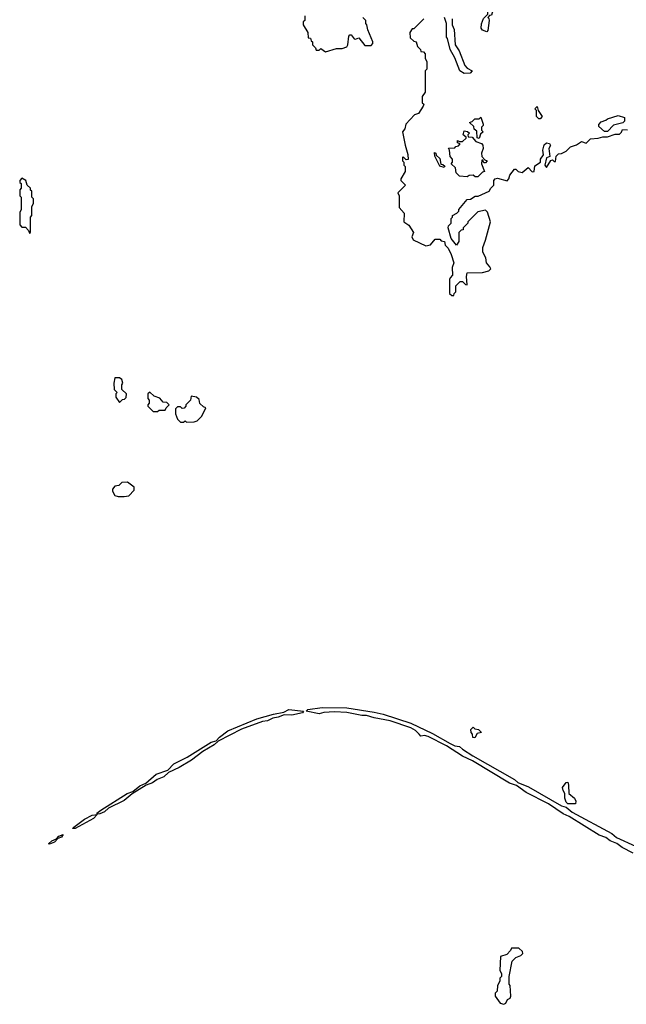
# Model space of a CAD drawing. Extents: x 2528705 to 2678277, y 911730 to 1023331.
# Tile 20 of 241: x 2544900 to 2548879, y 943832 to 950290. Entities that reach past the tile are written whole.
import ezdxf

# ---------------------------------------------------------------- set-up
doc = ezdxf.new("R2010")
doc.units = 0

msp = doc.modelspace()

# ---------------------------------------------------------------- linework, layer by layer
at = {"layer": '0CON20XD'}
for points in [[(2547965, 950210), (2547935, 950220), (2547927.5, 950235), (2547928.3, 950261.7), (2547943, 950297), (2547970, 950325), (2547970, 950355), (2548005, 950390), (2548015, 950390), (2548020, 950385), (2548010, 950375), (2547995, 950320), (2547981.7, 950318.3), (2547970, 950305), (2547978.3, 950298.3), (2547980, 950285), (2547971.7, 950218.3), (2547965, 950210)], [(2546770, 950315), (2546770, 950285), (2546760, 950275), (2546760, 950255), (2546790, 950205), (2546791.7, 950171.7), (2546808.3, 950168.3), (2546811.7, 950151.7), (2546820, 950145), (2546820, 950125), (2546840, 950105), (2546845, 950090), (2546865, 950090), (2546875, 950100), (2546905, 950080), (2546978.3, 950101.7), (2547015, 950100), (2547045, 950112.5), (2547052.5, 950125), (2547058.3, 950181.7), (2547065, 950190), (2547075, 950190), (2547093.6, 950163.6), (2547101.7, 950161.7), (2547125, 950170), (2547165, 950120), (2547205, 950120), (2547217, 950133), (2547217.5, 950145), (2547183, 950223), (2547177, 950257), (2547170, 950265), (2547170, 950285), (2547150, 950305)], [(2547550, 950295), (2547485, 950230), (2547475, 950230), (2547460, 950205), (2547461.7, 950171.7), (2547485, 950150), (2547500, 950145), (2547510, 950115), (2547530, 950095), (2547531.7, 950081.7), (2547548.3, 950078.3), (2547560, 950065), (2547560, 950035), (2547570, 950015), (2547570, 949965), (2547560, 949955), (2547560, 949815), (2547540, 949785), (2547540, 949745), (2547550, 949735), (2547547, 949723), (2547516.4, 949673.6), (2547490, 949665), (2547432.5, 949605), (2547427, 949573), (2547410, 949555), (2547427.5, 949467.5), (2547446.2, 949405), (2547447.5, 949372.5), (2547435, 949370), (2547415, 949390), (2547410, 949385), (2547410, 949365), (2547420, 949355), (2547420, 949335), (2547427.5, 949327.5), (2547427.5, 949295), (2547400, 949245), (2547400, 949235), (2547430, 949205), (2547380, 949155), (2547390, 949135), (2547388.3, 949058.3), (2547421.7, 949021.7), (2547420, 948965), (2547453, 948943), (2547482.5, 948895), (2547473.3, 948865), (2547480, 948845), (2547565, 948807.5), (2547595, 948812.5), (2547625, 948850), (2547655, 948850), (2547665, 948840), (2547686.1, 948836.1), (2547691.7, 948811.7), (2547710.7, 948790.7), (2547729.5, 948749.5), (2547746.7, 948695), (2547737.5, 948665), (2547740, 948615), (2547723, 948597), (2547720, 948585), (2547720, 948495), (2547735, 948480), (2547748.3, 948481.7), (2547750, 948495), (2547760, 948505), (2547760, 948545), (2547788.3, 948571.7), (2547805, 948572.5), (2547825, 948552.5), (2547835, 948550), (2547830, 948605), (2547835, 948630), (2547935, 948632.5), (2547977, 948643), (2547990, 948655), (2547985, 948670), (2547962.5, 948695), (2547957, 948727), (2547937.5, 948765), (2547937.5, 948795), (2547956.4, 948843.6), (2547987.5, 948965), (2547968.3, 949028.3), (2547955, 949040), (2547905, 949030), (2547840, 948965), (2547840, 948955), (2547810, 948925), (2547808.3, 948911.7), (2547795, 948910), (2547780, 948895), (2547780, 948835), (2547765, 948810), (2547730, 948855), (2547710, 948925), (2547712.5, 948937.5), (2547730, 948955), (2547730, 948985), (2547740, 948995), (2547740, 949005), (2547768.3, 949021.7), (2547780, 949035), (2547780, 949045), (2547835, 949110), (2547857, 949113), (2547888.3, 949131.7), (2547907, 949133), (2547980, 949165), (2547990, 949185), (2548010, 949205), (2548010, 949235), (2548020, 949245), (2548035, 949250), (2548097, 949233), (2548107.5, 949245), (2548115, 949270), (2548145, 949310), (2548155, 949310), (2548170, 949295), (2548195, 949287.5), (2548235, 949320), (2548261.7, 949291.7), (2548275, 949293.8), (2548279.2, 949330.8), (2548315.7, 949354.3), (2548316.5, 949375), (2548335.8, 949404.2), (2548332, 949435), (2548340.7, 949469.3), (2548355, 949482.5), (2548375, 949477.5), (2548382.5, 949465), (2548370, 949445), (2548377, 949393), (2548355, 949383.3), (2548343.9, 949336.1), (2548355, 949320), (2548383.6, 949366.4), (2548395, 949370), (2548405, 949360), (2548415, 949360), (2548420, 949395), (2548435, 949410), (2548455, 949412.5), (2548485, 949427.5), (2548513, 949457), (2548551.7, 949468.3), (2548585, 949490), (2548615, 949480), (2548645, 949507.5), (2548695, 949512.5), (2548725, 949522.5), (2548755, 949522.5), (2548805, 949540), (2548835, 949540), (2548848.3, 949551.7), (2548855, 949570), (2548887, 949567)], [(2547815, 949937.5), (2547787.5, 949955), (2547755, 950040), (2547723.3, 950095), (2547707, 950167), (2547700, 950175), (2547700, 950265), (2547687.5, 950305)], [(2547737.5, 950295), (2547737.5, 950255), (2547750, 950225), (2547757.5, 950125), (2547782.5, 950085), (2547819.3, 949989.3), (2547835, 949972.5), (2547867.5, 949955), (2547855, 949940), (2547815, 949937.5)], [(2548315, 949640), (2548305, 949640), (2548290, 949655), (2548290, 949695), (2548280, 949705), (2548295, 949720), (2548300, 949695), (2548327.5, 949655), (2548315, 949640)], [(2547915, 949510), (2547900, 949515), (2547898.3, 949558.3), (2547881.7, 949571.7), (2547878.3, 949588.3), (2547850, 949615), (2547868.3, 949621.7), (2547885, 949640), (2547915, 949640), (2547925, 949650), (2547940, 949605), (2547940, 949595), (2547930, 949585), (2547930, 949565), (2547940, 949555), (2547921.7, 949538.3), (2547915, 949510)], [(2548735, 949556.2), (2548700, 949590), (2548698.3, 949601.7), (2548715, 949620), (2548745, 949630), (2548755, 949640), (2548825, 949662.5), (2548868.3, 949648.3), (2548867.5, 949625), (2548856.4, 949613.6), (2548795, 949597.5), (2548755, 949556.7), (2548735, 949556.2)], [(2547888.3, 949258.3), (2547875, 949270), (2547848.3, 949268.3), (2547835, 949260), (2547785, 949262.5), (2547762.5, 949285), (2547758.3, 949318.3), (2547730, 949345), (2547740, 949355), (2547740, 949375), (2547723, 949393), (2547720, 949435), (2547713, 949447), (2547755, 949450), (2547761.7, 949458.3), (2547778.3, 949461.7), (2547790, 949475), (2547771.7, 949481.7), (2547771.7, 949498.3), (2547785, 949490), (2547805, 949490), (2547828.3, 949511.7), (2547828.3, 949518.3), (2547810, 949535), (2547815, 949560), (2547837, 949557), (2547850, 949545), (2547840, 949535), (2547841.7, 949521.7), (2547868.3, 949518.3), (2547891.7, 949491.7), (2547928.3, 949478.3), (2547937, 949467), (2547940, 949445), (2547930, 949415), (2547932.5, 949392.5), (2547951.7, 949371.7), (2547967.5, 949365), (2547955, 949350), (2547945, 949350), (2547938.3, 949368.3), (2547931.7, 949368.3), (2547930, 949345), (2547950, 949295), (2547935, 949290), (2547905, 949260), (2547888.3, 949258.3)], [(2547685, 949320), (2547655, 949330), (2547622.5, 949395), (2547621.7, 949418.3), (2547630, 949415), (2547631.7, 949401.7), (2547655, 949380), (2547661.7, 949341.7), (2547675, 949340), (2547688.3, 949328.3), (2547685, 949320)], [(2544965, 948890), (2544970, 948895), (2544970, 948995), (2544980, 949005), (2544980, 949065), (2544990, 949085), (2544990, 949115), (2544980, 949125), (2544980, 949165), (2544971.7, 949171.7), (2544970, 949185), (2544950, 949205), (2544940, 949235), (2544915, 949250), (2544900, 949235), (2544901.7, 949221.7), (2544910, 949215), (2544910, 949185), (2544900, 949175), (2544900, 949135), (2544910, 949125), (2544910, 949045), (2544900, 949025), (2544900, 948945), (2544915, 948930), (2544938.3, 948928.3), (2544958.3, 948908.3), (2544965, 948890)], [(2545555, 947780), (2545575, 947800), (2545588.3, 947801.7), (2545598.3, 947811.7), (2545600, 947835), (2545570, 947865), (2545570, 947895), (2545577.5, 947905), (2545570, 947930), (2545555, 947940), (2545525, 947940), (2545517.5, 947905), (2545520, 947865), (2545540, 947845), (2545530, 947835), (2545530, 947815), (2545555, 947780)], [(2545805, 947720), (2545815, 947730), (2545855, 947730), (2545860, 947745), (2545880, 947765), (2545865, 947780), (2545841.7, 947781.7), (2545818.3, 947808.3), (2545781.7, 947821.7), (2545753, 947847), (2545740, 947835), (2545740, 947805), (2545750, 947795), (2545750, 947775), (2545740, 947765), (2545740, 947755), (2545775, 947720), (2545805, 947720)], [(2545995, 947650), (2546045, 947652.5), (2546065, 947660), (2546095, 947690), (2546120, 947745), (2546105, 947750), (2546081.7, 947771.7), (2546078.3, 947798.3), (2546060, 947815), (2546025, 947820), (2546020, 947795), (2545990, 947765), (2545990, 947755), (2545978.3, 947741.7), (2545965, 947740), (2545955, 947750), (2545935, 947750), (2545921.7, 947738.3), (2545922.5, 947705), (2545935, 947670), (2545955, 947650), (2545975, 947650), (2545985, 947660), (2545995, 947650)], [(2545545, 947162.5), (2545585, 947163.3), (2545615, 947167.5), (2545650, 947205), (2545650, 947225), (2545606.4, 947256.4), (2545570, 947255), (2545550, 947235), (2545525, 947230), (2545508.3, 947211.7), (2545508.3, 947198.3), (2545525, 947170), (2545545, 947162.5)], [(2545410.5, 945080.5), (2545406.7, 945085), (2545433.3, 945105), (2545605.8, 945215), (2545642.6, 945227.4), (2545688.6, 945265), (2545728.3, 945281.7), (2545795, 945341.9), (2545871.7, 945368.3), (2545910.2, 945409.8), (2545997.5, 945452.5), (2546155, 945551.3), (2546189.3, 945560.7), (2546211.2, 945585), (2546264.8, 945625.2), (2546455, 945703.8), (2546563.8, 945735), (2546632.3, 945747.7), (2546665, 945765.4), (2546762.5, 945755), (2546755, 945743.1), (2546685, 945728.7), (2546635, 945730.9), (2546596, 945715), (2546560.4, 945709.6), (2546525, 945691.8), (2546492.6, 945687.4), (2546353.9, 945636.1), (2546201.1, 945558.9), (2546176.2, 945535), (2546100.3, 945489.7), (2546026.3, 945433.7), (2545946.5, 945385), (2545877, 945353), (2545845, 945325.4), (2545802.1, 945307.9), (2545772.2, 945285), (2545730.5, 945269.5), (2545637.2, 945212.8), (2545585, 945168.2), (2545481.7, 945118.3), (2545456.7, 945095), (2545425, 945082.7), (2545410.5, 945080.5)], [(2548925, 944824), (2548851.8, 944861.8), (2548816.8, 944886.8), (2548773.8, 944903.8), (2548745.6, 944925.6), (2548701.4, 944941.4), (2548503.5, 945065), (2548465, 945080.6), (2548368.1, 945148.1), (2548222.5, 945222.5), (2548157.8, 945267.8), (2548113.4, 945283.5), (2547869.4, 945429.4), (2547805, 945460), (2547698.6, 945528.6), (2547578.7, 945588.7), (2547555, 945595.3), (2547531.7, 945591.7), (2547520, 945605), (2547497.4, 945627.4), (2547465.8, 945645.8), (2547330.8, 945690.8), (2547225, 945710.8), (2547175, 945727.2), (2547145, 945727.5), (2547045, 945746.1), (2546965, 945750.5), (2546895, 945746.8), (2546865, 945737.5), (2546780, 945755), (2546790, 945765), (2546885, 945778.3), (2547045, 945777.5), (2547225, 945749.4), (2547285.2, 945735.2), (2547465, 945675.8), (2547608.5, 945608.5), (2547722.8, 945542.7), (2547755, 945528.4), (2547785, 945523.8), (2547804.8, 945504.8), (2547872.8, 945462.8), (2548146.2, 945306.2), (2548167.8, 945287.8), (2548238.3, 945258.3), (2548454.4, 945134.4), (2548485.5, 945125.5), (2548523, 945093), (2548785, 944953.1), (2548815, 944926.8), (2548939.2, 944869.2)], [(2547885, 945580), (2547871.7, 945581.7), (2547870, 945605), (2547862.5, 945615), (2547860, 945635), (2547875, 945650), (2547885, 945640), (2547910, 945635), (2547930, 945615), (2547901.7, 945608.3), (2547885, 945580)], [(2548495, 945146.7), (2548485, 945159.2), (2548476.5, 945185), (2548476.7, 945215), (2548464, 945235), (2548460.8, 945255), (2548485, 945286.7), (2548495, 945290), (2548500.3, 945270.3), (2548501.2, 945215), (2548538.8, 945185), (2548548, 945165), (2548545, 945147.5), (2548495, 945146.7)], [(2545265, 944984.6), (2545247.5, 944985), (2545255.8, 944995), (2545325, 945047.3), (2545375, 945073.9), (2545408.3, 945078.3), (2545385, 945052.1), (2545265, 944984.6)], [(2545095, 944883.6), (2545090, 944885), (2545111.1, 944905), (2545141.7, 944918.3), (2545157.5, 944935), (2545185.4, 944945.4), (2545175, 944928.6), (2545150.9, 944919.1), (2545127.5, 944895), (2545095, 944883.6)], [(2548075, 943832.5), (2548089.3, 943840.7), (2548100, 943865), (2548116.7, 943873.3), (2548122.5, 943885), (2548117.5, 943955), (2548110, 943965), (2548110, 944015), (2548130, 944115), (2548155, 944140), (2548188.3, 944151.7), (2548200, 944165), (2548198.3, 944178.3), (2548175, 944200), (2548125, 944200), (2548120, 944185), (2548095, 944160), (2548053, 944147), (2548050, 944055), (2548060, 944035), (2548060, 944015), (2548050, 944005), (2548050, 943985), (2548033.6, 943956.4), (2548031.7, 943918.3), (2548020, 943905), (2548020, 943885), (2548050.7, 943840.7), (2548075, 943832.5)]]:
    msp.add_lwpolyline(points, dxfattribs=at)

doc.saveas('drawing.dxf')
